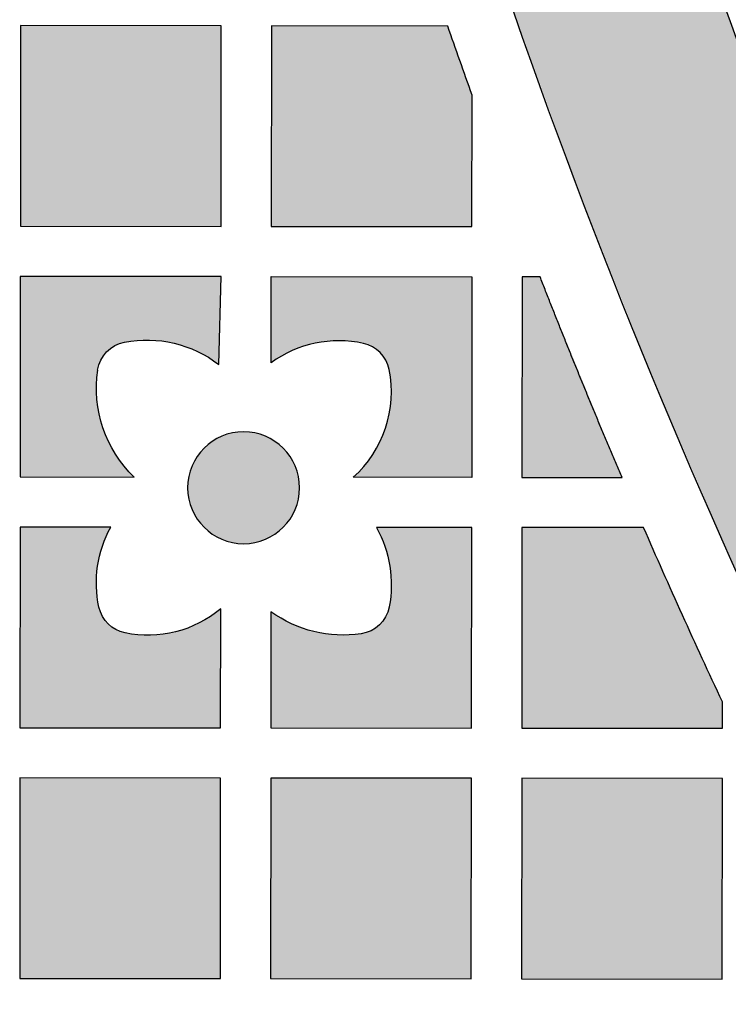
# Model space of a CAD drawing. Header units: millimetres. Extents: x -3873 to -97, y 912 to 4165.
# Tile 20 of 256: x -3747 to -3704, y 1262 to 1321. Entities that reach past the tile are written whole.
import ezdxf

# ---------------------------------------------------------------- set-up
doc = ezdxf.new("R2010")
doc.units = ezdxf.units.MM
doc.layers.add('pattern', color=7, linetype='Continuous', true_color=0x000000)

msp = doc.modelspace()

# ---------------------------------------------------------------- hatches: boundary and pattern name
at = {"layer": 'pattern'}
for points in [[(-3727.066, 1428.733), (-3726.429, 1420.858), (-3725.634, 1412.972), (-3724.68, 1405.082), (-3723.566, 1397.192), (-3722.292, 1389.306), (-3720.857, 1381.43), (-3719.261, 1373.569), (-3717.505, 1365.726), (-3715.587, 1357.908), (-3713.51, 1350.119), (-3711.273, 1342.364), (-3708.878, 1334.648), (-3706.325, 1326.976), (-3703.615, 1319.352), (-3700.751, 1311.781), (-3697.733, 1304.269), (-3694.564, 1296.819), (-3691.245, 1289.436), (-3687.779, 1282.125), (-3684.167, 1274.89), (-3680.414, 1267.736), (-3676.52, 1260.666), (-3672.49, 1253.684), (-3668.325, 1246.796), (-3664.03, 1240.003), (-3659.608, 1233.31), (-3655.061, 1226.721), (-3650.394, 1220.238), (-3645.61, 1213.866), (-3640.713, 1207.606), (-3635.706, 1201.462), (-3630.595, 1195.437), (-3632.697, 1196.204), (-3634.782, 1197.031), (-3636.849, 1197.917), (-3638.894, 1198.861), (-3640.916, 1199.863), (-3642.911, 1200.921), (-3644.878, 1202.035), (-3646.814, 1203.204), (-3648.718, 1204.426), (-3650.585, 1205.699), (-3652.416, 1207.023), (-3654.207, 1208.395), (-3655.957, 1209.814), (-3657.664, 1211.277), (-3659.326, 1212.784), (-3660.942, 1214.331), (-3668.006, 1224.321), (-3674.791, 1234.548), (-3681.284, 1245.001), (-3687.477, 1255.668), (-3693.357, 1266.535), (-3698.916, 1277.589), (-3704.144, 1288.815), (-3709.035, 1300.199), (-3713.581, 1311.724), (-3717.777, 1323.376), (-3721.616, 1335.138), (-3725.096, 1346.994), (-3728.214, 1358.927), (-3730.966, 1370.922), (-3733.353, 1382.96), (-3735.375, 1395.027), (-3735.287, 1397.198), (-3735.141, 1399.371), (-3734.937, 1401.544), (-3734.674, 1403.715), (-3734.352, 1405.881), (-3733.972, 1408.04), (-3733.533, 1410.19), (-3733.036, 1412.328), (-3732.482, 1414.451), (-3731.872, 1416.559), (-3731.205, 1418.647), (-3730.483, 1420.715), (-3729.707, 1422.759), (-3728.878, 1424.778), (-3727.997, 1426.771)], [(-3734.727, 1321.006), (-3746.726, 1321.016), (-3746.737, 1309.016), (-3734.737, 1309.006)], [(-3719.73, 1316.859), (-3721.186, 1320.994), (-3731.727, 1321.003), (-3731.737, 1309.003), (-3719.737, 1308.993)], [(-3739.943, 1294.01), (-3740.093, 1294.16), (-3740.239, 1294.315), (-3740.382, 1294.476), (-3740.521, 1294.641), (-3740.655, 1294.811), (-3740.786, 1294.986), (-3740.911, 1295.165), (-3741.032, 1295.349), (-3741.148, 1295.536), (-3741.258, 1295.728), (-3741.363, 1295.924), (-3741.462, 1296.123), (-3741.555, 1296.325), (-3741.643, 1296.53), (-3741.724, 1296.738), (-3741.799, 1296.949), (-3741.868, 1297.161), (-3741.93, 1297.376), (-3741.985, 1297.592), (-3742.035, 1297.809), (-3742.077, 1298.027), (-3742.113, 1298.246), (-3742.142, 1298.466), (-3742.165, 1298.685), (-3742.181, 1298.904), (-3742.19, 1299.123), (-3742.193, 1299.341), (-3742.19, 1299.558), (-3742.181, 1299.773), (-3742.165, 1299.987), (-3742.143, 1300.199), (-3742.116, 1300.409), (-3742.11, 1300.445), (-3742.104, 1300.481), (-3742.097, 1300.518), (-3742.089, 1300.554), (-3742.081, 1300.59), (-3742.072, 1300.626), (-3742.062, 1300.663), (-3742.051, 1300.699), (-3742.04, 1300.735), (-3742.028, 1300.771), (-3742.015, 1300.807), (-3742.002, 1300.843), (-3741.987, 1300.879), (-3741.972, 1300.915), (-3741.957, 1300.95), (-3741.94, 1300.985), (-3741.923, 1301.02), (-3741.905, 1301.055), (-3741.886, 1301.09), (-3741.867, 1301.124), (-3741.847, 1301.158), (-3741.826, 1301.192), (-3741.804, 1301.225), (-3741.782, 1301.258), (-3741.759, 1301.29), (-3741.736, 1301.323), (-3741.711, 1301.354), (-3741.686, 1301.385), (-3741.661, 1301.416), (-3741.634, 1301.446), (-3741.608, 1301.476), (-3741.58, 1301.505), (-3741.552, 1301.534), (-3741.524, 1301.562), (-3741.495, 1301.589), (-3741.465, 1301.616), (-3741.435, 1301.642), (-3741.404, 1301.668), (-3741.373, 1301.693), (-3741.342, 1301.717), (-3741.31, 1301.741), (-3741.277, 1301.764), (-3741.245, 1301.786), (-3741.212, 1301.808), (-3741.178, 1301.828), (-3741.144, 1301.848), (-3741.11, 1301.868), (-3741.076, 1301.887), (-3741.042, 1301.905), (-3741.007, 1301.922), (-3740.972, 1301.938), (-3740.937, 1301.954), (-3740.901, 1301.969), (-3740.866, 1301.983), (-3740.83, 1301.997), (-3740.794, 1302.01), (-3740.759, 1302.022), (-3740.723, 1302.033), (-3740.687, 1302.044), (-3740.651, 1302.054), (-3740.615, 1302.063), (-3740.579, 1302.071), (-3740.544, 1302.079), (-3740.508, 1302.086), (-3740.329, 1302.118), (-3740.149, 1302.144), (-3739.967, 1302.167), (-3739.784, 1302.185), (-3739.6, 1302.198), (-3739.415, 1302.206), (-3739.229, 1302.209), (-3739.042, 1302.208), (-3738.855, 1302.202), (-3738.667, 1302.19), (-3738.48, 1302.174), (-3738.293, 1302.153), (-3738.106, 1302.126), (-3737.92, 1302.095), (-3737.734, 1302.059), (-3737.55, 1302.018), (-3737.366, 1301.971), (-3737.184, 1301.92), (-3737.004, 1301.865), (-3736.825, 1301.804), (-3736.649, 1301.739), (-3736.474, 1301.669), (-3736.301, 1301.595), (-3736.131, 1301.517), (-3735.964, 1301.434), (-3735.799, 1301.348), (-3735.638, 1301.257), (-3735.479, 1301.162), (-3735.323, 1301.064), (-3735.171, 1300.962), (-3735.022, 1300.857), (-3734.877, 1300.749), (-3734.74, 1306.005), (-3746.74, 1306.016), (-3746.75, 1294.016)], [(-3731.744, 1300.854), (-3731.74, 1306.003), (-3719.74, 1305.992), (-3719.75, 1293.993), (-3726.837, 1293.999), (-3726.68, 1294.144), (-3726.527, 1294.294), (-3726.378, 1294.451), (-3726.232, 1294.613), (-3726.091, 1294.781), (-3725.955, 1294.955), (-3725.824, 1295.133), (-3725.698, 1295.317), (-3725.577, 1295.506), (-3725.462, 1295.699), (-3725.353, 1295.896), (-3725.251, 1296.098), (-3725.155, 1296.303), (-3725.066, 1296.511), (-3724.983, 1296.723), (-3724.908, 1296.937), (-3724.84, 1297.154), (-3724.779, 1297.373), (-3724.725, 1297.593), (-3724.679, 1297.815), (-3724.64, 1298.038), (-3724.609, 1298.261), (-3724.585, 1298.484), (-3724.568, 1298.707), (-3724.559, 1298.93), (-3724.557, 1299.152), (-3724.562, 1299.372), (-3724.574, 1299.591), (-3724.593, 1299.808), (-3724.619, 1300.023), (-3724.651, 1300.236), (-3724.689, 1300.445), (-3724.704, 1300.513), (-3724.721, 1300.58), (-3724.73, 1300.614), (-3724.741, 1300.647), (-3724.751, 1300.681), (-3724.763, 1300.714), (-3724.775, 1300.748), (-3724.787, 1300.781), (-3724.801, 1300.815), (-3724.815, 1300.848), (-3724.829, 1300.881), (-3724.845, 1300.914), (-3724.861, 1300.946), (-3724.877, 1300.979), (-3724.894, 1301.011), (-3724.912, 1301.043), (-3724.931, 1301.075), (-3724.95, 1301.106), (-3724.969, 1301.137), (-3724.99, 1301.168), (-3725.011, 1301.199), (-3725.032, 1301.229), (-3725.054, 1301.259), (-3725.077, 1301.288), (-3725.1, 1301.317), (-3725.124, 1301.346), (-3725.148, 1301.374), (-3725.173, 1301.402), (-3725.198, 1301.429), (-3725.224, 1301.456), (-3725.251, 1301.482), (-3725.277, 1301.508), (-3725.305, 1301.533), (-3725.333, 1301.558), (-3725.361, 1301.582), (-3725.389, 1301.606), (-3725.419, 1301.629), (-3725.448, 1301.652), (-3725.478, 1301.674), (-3725.508, 1301.695), (-3725.538, 1301.716), (-3725.569, 1301.736), (-3725.6, 1301.756), (-3725.632, 1301.775), (-3725.664, 1301.793), (-3725.695, 1301.811), (-3725.728, 1301.828), (-3725.76, 1301.845), (-3725.793, 1301.86), (-3725.825, 1301.876), (-3725.858, 1301.89), (-3725.891, 1301.904), (-3725.924, 1301.917), (-3725.958, 1301.93), (-3725.991, 1301.942), (-3726.024, 1301.953), (-3726.058, 1301.964), (-3726.091, 1301.974), (-3726.158, 1301.992), (-3726.225, 1302.008), (-3726.399, 1302.043), (-3726.573, 1302.075), (-3726.75, 1302.101), (-3726.928, 1302.123), (-3727.107, 1302.141), (-3727.287, 1302.154), (-3727.468, 1302.162), (-3727.65, 1302.166), (-3727.832, 1302.165), (-3728.015, 1302.158), (-3728.198, 1302.148), (-3728.381, 1302.132), (-3728.563, 1302.111), (-3728.746, 1302.085), (-3728.927, 1302.055), (-3729.108, 1302.02), (-3729.288, 1301.979), (-3729.466, 1301.935), (-3729.643, 1301.885), (-3729.819, 1301.831), (-3729.993, 1301.772), (-3730.165, 1301.709), (-3730.335, 1301.641), (-3730.502, 1301.569), (-3730.667, 1301.493), (-3730.83, 1301.413), (-3730.99, 1301.329), (-3731.147, 1301.241), (-3731.301, 1301.149), (-3731.452, 1301.054), (-3731.6, 1300.956)], [(-3715.666, 1305.989), (-3716.74, 1305.99), (-3716.75, 1293.99), (-3710.768, 1293.985)], [(-3731.024, 1291.003), (-3731.077, 1290.951), (-3731.132, 1290.9), (-3731.188, 1290.85), (-3731.246, 1290.8), (-3731.306, 1290.751), (-3731.367, 1290.704), (-3731.43, 1290.657), (-3731.494, 1290.612), (-3731.56, 1290.568), (-3731.628, 1290.525), (-3731.697, 1290.484), (-3731.767, 1290.444), (-3731.839, 1290.405), (-3731.912, 1290.368), (-3731.986, 1290.333), (-3732.062, 1290.299), (-3732.139, 1290.267), (-3732.217, 1290.236), (-3732.296, 1290.208), (-3732.376, 1290.181), (-3732.457, 1290.157), (-3732.539, 1290.134), (-3732.622, 1290.114), (-3732.706, 1290.095), (-3732.79, 1290.079), (-3732.875, 1290.064), (-3732.96, 1290.052), (-3733.046, 1290.042), (-3733.132, 1290.034), (-3733.219, 1290.029), (-3733.305, 1290.026), (-3733.392, 1290.025), (-3733.478, 1290.026), (-3733.565, 1290.029), (-3733.651, 1290.035), (-3733.737, 1290.043), (-3733.823, 1290.053), (-3733.909, 1290.065), (-3733.993, 1290.08), (-3734.078, 1290.096), (-3734.161, 1290.115), (-3734.244, 1290.136), (-3734.326, 1290.158), (-3734.407, 1290.183), (-3734.487, 1290.21), (-3734.566, 1290.238), (-3734.644, 1290.269), (-3734.721, 1290.301), (-3734.797, 1290.335), (-3734.871, 1290.371), (-3734.944, 1290.408), (-3735.016, 1290.446), (-3735.086, 1290.487), (-3735.155, 1290.528), (-3735.222, 1290.571), (-3735.288, 1290.615), (-3735.352, 1290.661), (-3735.415, 1290.707), (-3735.476, 1290.755), (-3735.536, 1290.804), (-3735.594, 1290.853), (-3735.65, 1290.904), (-3735.705, 1290.955), (-3735.758, 1291.007), (-3735.81, 1291.06), (-3735.861, 1291.115), (-3735.911, 1291.171), (-3735.961, 1291.229), (-3736.009, 1291.289), (-3736.057, 1291.35), (-3736.103, 1291.413), (-3736.149, 1291.478), (-3736.193, 1291.544), (-3736.236, 1291.611), (-3736.277, 1291.68), (-3736.317, 1291.75), (-3736.356, 1291.822), (-3736.393, 1291.895), (-3736.428, 1291.969), (-3736.462, 1292.045), (-3736.494, 1292.122), (-3736.524, 1292.2), (-3736.553, 1292.279), (-3736.579, 1292.359), (-3736.604, 1292.44), (-3736.627, 1292.522), (-3736.647, 1292.605), (-3736.666, 1292.689), (-3736.682, 1292.773), (-3736.696, 1292.858), (-3736.709, 1292.943), (-3736.719, 1293.029), (-3736.726, 1293.115), (-3736.732, 1293.202), (-3736.735, 1293.288), (-3736.736, 1293.375), (-3736.735, 1293.462), (-3736.732, 1293.548), (-3736.726, 1293.634), (-3736.718, 1293.721), (-3736.708, 1293.806), (-3736.696, 1293.892), (-3736.681, 1293.977), (-3736.665, 1294.061), (-3736.646, 1294.144), (-3736.625, 1294.227), (-3736.602, 1294.309), (-3736.578, 1294.39), (-3736.551, 1294.47), (-3736.522, 1294.549), (-3736.492, 1294.627), (-3736.46, 1294.704), (-3736.426, 1294.78), (-3736.39, 1294.854), (-3736.353, 1294.927), (-3736.314, 1294.999), (-3736.274, 1295.069), (-3736.232, 1295.138), (-3736.19, 1295.205), (-3736.145, 1295.271), (-3736.1, 1295.335), (-3736.053, 1295.398), (-3736.006, 1295.459), (-3735.957, 1295.519), (-3735.907, 1295.577), (-3735.857, 1295.633), (-3735.806, 1295.688), (-3735.754, 1295.741), (-3735.701, 1295.793), (-3735.646, 1295.844), (-3735.589, 1295.894), (-3735.531, 1295.944), (-3735.472, 1295.992), (-3735.41, 1296.04), (-3735.348, 1296.086), (-3735.283, 1296.132), (-3735.217, 1296.176), (-3735.15, 1296.219), (-3735.081, 1296.26), (-3735.011, 1296.3), (-3734.939, 1296.339), (-3734.866, 1296.376), (-3734.791, 1296.411), (-3734.716, 1296.445), (-3734.639, 1296.477), (-3734.561, 1296.508), (-3734.482, 1296.536), (-3734.401, 1296.563), (-3734.32, 1296.587), (-3734.238, 1296.61), (-3734.155, 1296.63), (-3734.072, 1296.649), (-3733.988, 1296.665), (-3733.903, 1296.68), (-3733.817, 1296.692), (-3733.732, 1296.702), (-3733.645, 1296.709), (-3733.559, 1296.715), (-3733.473, 1296.718), (-3733.386, 1296.719), (-3733.299, 1296.718), (-3733.213, 1296.715), (-3733.126, 1296.709), (-3733.04, 1296.701), (-3732.954, 1296.691), (-3732.869, 1296.679), (-3732.784, 1296.664), (-3732.7, 1296.648), (-3732.616, 1296.629), (-3732.534, 1296.608), (-3732.452, 1296.586), (-3732.371, 1296.561), (-3732.29, 1296.534), (-3732.211, 1296.505), (-3732.133, 1296.475), (-3732.057, 1296.443), (-3731.981, 1296.409), (-3731.907, 1296.373), (-3731.834, 1296.336), (-3731.762, 1296.297), (-3731.692, 1296.257), (-3731.623, 1296.216), (-3731.555, 1296.173), (-3731.49, 1296.128), (-3731.425, 1296.083), (-3731.363, 1296.036), (-3731.301, 1295.989), (-3731.242, 1295.94), (-3731.184, 1295.891), (-3731.128, 1295.84), (-3731.073, 1295.789), (-3731.02, 1295.737), (-3730.968, 1295.684), (-3730.917, 1295.629), (-3730.866, 1295.572), (-3730.817, 1295.514), (-3730.768, 1295.455), (-3730.721, 1295.394), (-3730.674, 1295.331), (-3730.629, 1295.266), (-3730.585, 1295.2), (-3730.542, 1295.133), (-3730.501, 1295.064), (-3730.46, 1294.994), (-3730.422, 1294.922), (-3730.385, 1294.849), (-3730.349, 1294.774), (-3730.316, 1294.699), (-3730.284, 1294.622), (-3730.253, 1294.544), (-3730.225, 1294.465), (-3730.198, 1294.385), (-3730.174, 1294.303), (-3730.151, 1294.221), (-3730.13, 1294.139), (-3730.112, 1294.055), (-3730.095, 1293.971), (-3730.081, 1293.886), (-3730.069, 1293.801), (-3730.059, 1293.715), (-3730.051, 1293.629), (-3730.046, 1293.542), (-3730.042, 1293.456), (-3730.041, 1293.369), (-3730.043, 1293.282), (-3730.046, 1293.196), (-3730.052, 1293.109), (-3730.06, 1293.023), (-3730.07, 1292.938), (-3730.082, 1292.852), (-3730.096, 1292.767), (-3730.113, 1292.683), (-3730.132, 1292.6), (-3730.152, 1292.517), (-3730.175, 1292.435), (-3730.2, 1292.354), (-3730.227, 1292.274), (-3730.255, 1292.195), (-3730.286, 1292.117), (-3730.318, 1292.04), (-3730.352, 1291.964), (-3730.387, 1291.89), (-3730.425, 1291.817), (-3730.463, 1291.745), (-3730.504, 1291.675), (-3730.545, 1291.606), (-3730.588, 1291.539), (-3730.632, 1291.473), (-3730.678, 1291.409), (-3730.724, 1291.346), (-3730.772, 1291.285), (-3730.821, 1291.225), (-3730.87, 1291.167), (-3730.921, 1291.111), (-3730.972, 1291.056)], [(-3734.757, 1286.121), (-3734.901, 1286.005), (-3735.049, 1285.893), (-3735.201, 1285.784), (-3735.356, 1285.678), (-3735.516, 1285.577), (-3735.678, 1285.479), (-3735.844, 1285.386), (-3736.013, 1285.297), (-3736.185, 1285.212), (-3736.359, 1285.132), (-3736.537, 1285.057), (-3736.716, 1284.987), (-3736.898, 1284.921), (-3737.082, 1284.861), (-3737.268, 1284.806), (-3737.455, 1284.756), (-3737.643, 1284.712), (-3737.833, 1284.672), (-3738.023, 1284.639), (-3738.215, 1284.61), (-3738.406, 1284.587), (-3738.598, 1284.57), (-3738.79, 1284.558), (-3738.981, 1284.551), (-3739.172, 1284.55), (-3739.362, 1284.554), (-3739.552, 1284.563), (-3739.74, 1284.578), (-3739.927, 1284.597), (-3740.112, 1284.621), (-3740.296, 1284.651), (-3740.477, 1284.685), (-3740.544, 1284.699), (-3740.612, 1284.717), (-3740.645, 1284.726), (-3740.679, 1284.736), (-3740.713, 1284.747), (-3740.746, 1284.759), (-3740.78, 1284.771), (-3740.813, 1284.784), (-3740.846, 1284.797), (-3740.879, 1284.811), (-3740.912, 1284.826), (-3740.945, 1284.841), (-3740.978, 1284.857), (-3741.01, 1284.874), (-3741.042, 1284.891), (-3741.074, 1284.909), (-3741.106, 1284.927), (-3741.138, 1284.946), (-3741.169, 1284.966), (-3741.2, 1284.986), (-3741.23, 1285.007), (-3741.26, 1285.029), (-3741.29, 1285.051), (-3741.319, 1285.074), (-3741.348, 1285.097), (-3741.377, 1285.121), (-3741.405, 1285.145), (-3741.433, 1285.17), (-3741.46, 1285.196), (-3741.487, 1285.221), (-3741.513, 1285.248), (-3741.539, 1285.275), (-3741.564, 1285.302), (-3741.589, 1285.33), (-3741.613, 1285.358), (-3741.637, 1285.387), (-3741.66, 1285.416), (-3741.683, 1285.446), (-3741.705, 1285.475), (-3741.726, 1285.506), (-3741.747, 1285.536), (-3741.767, 1285.567), (-3741.786, 1285.598), (-3741.805, 1285.63), (-3741.824, 1285.661), (-3741.841, 1285.693), (-3741.858, 1285.726), (-3741.875, 1285.758), (-3741.891, 1285.791), (-3741.906, 1285.823), (-3741.92, 1285.856), (-3741.934, 1285.889), (-3741.947, 1285.922), (-3741.96, 1285.956), (-3741.972, 1285.989), (-3741.983, 1286.023), (-3741.994, 1286.056), (-3742.004, 1286.09), (-3742.022, 1286.157), (-3742.037, 1286.224), (-3742.068, 1286.372), (-3742.095, 1286.522), (-3742.119, 1286.672), (-3742.139, 1286.824), (-3742.157, 1286.977), (-3742.171, 1287.13), (-3742.181, 1287.284), (-3742.188, 1287.439), (-3742.192, 1287.594), (-3742.192, 1287.749), (-3742.189, 1287.905), (-3742.182, 1288.06), (-3742.172, 1288.216), (-3742.158, 1288.371), (-3742.141, 1288.526), (-3742.12, 1288.681), (-3742.095, 1288.835), (-3742.068, 1288.989), (-3742.036, 1289.142), (-3742.002, 1289.294), (-3741.963, 1289.445), (-3741.922, 1289.595), (-3741.877, 1289.743), (-3741.829, 1289.891), (-3741.778, 1290.037), (-3741.724, 1290.181), (-3741.667, 1290.324), (-3741.606, 1290.465), (-3741.543, 1290.605), (-3741.477, 1290.742), (-3741.408, 1290.878), (-3741.336, 1291.011), (-3746.753, 1291.016), (-3746.763, 1279.016), (-3734.763, 1279.006)], [(-3725.445, 1290.998), (-3725.373, 1290.865), (-3725.304, 1290.73), (-3725.238, 1290.593), (-3725.175, 1290.455), (-3725.114, 1290.314), (-3725.056, 1290.172), (-3725.002, 1290.029), (-3724.95, 1289.884), (-3724.901, 1289.738), (-3724.855, 1289.59), (-3724.813, 1289.441), (-3724.774, 1289.292), (-3724.738, 1289.141), (-3724.705, 1288.989), (-3724.676, 1288.837), (-3724.65, 1288.684), (-3724.627, 1288.53), (-3724.607, 1288.376), (-3724.591, 1288.222), (-3724.579, 1288.068), (-3724.57, 1287.913), (-3724.564, 1287.758), (-3724.561, 1287.604), (-3724.562, 1287.45), (-3724.566, 1287.296), (-3724.574, 1287.143), (-3724.585, 1286.99), (-3724.599, 1286.838), (-3724.616, 1286.686), (-3724.637, 1286.536), (-3724.66, 1286.386), (-3724.687, 1286.238), (-3724.694, 1286.202), (-3724.702, 1286.166), (-3724.711, 1286.13), (-3724.72, 1286.094), (-3724.73, 1286.059), (-3724.74, 1286.023), (-3724.752, 1285.987), (-3724.764, 1285.951), (-3724.777, 1285.916), (-3724.79, 1285.88), (-3724.805, 1285.845), (-3724.82, 1285.809), (-3724.836, 1285.774), (-3724.852, 1285.739), (-3724.87, 1285.704), (-3724.888, 1285.67), (-3724.906, 1285.636), (-3724.926, 1285.602), (-3724.946, 1285.568), (-3724.967, 1285.534), (-3724.989, 1285.501), (-3725.011, 1285.469), (-3725.034, 1285.436), (-3725.057, 1285.404), (-3725.082, 1285.373), (-3725.107, 1285.342), (-3725.132, 1285.311), (-3725.159, 1285.281), (-3725.186, 1285.252), (-3725.213, 1285.223), (-3725.241, 1285.194), (-3725.27, 1285.166), (-3725.299, 1285.139), (-3725.329, 1285.112), (-3725.359, 1285.086), (-3725.39, 1285.061), (-3725.421, 1285.036), (-3725.453, 1285.011), (-3725.485, 1284.988), (-3725.517, 1284.965), (-3725.55, 1284.943), (-3725.584, 1284.921), (-3725.617, 1284.9), (-3725.651, 1284.88), (-3725.686, 1284.861), (-3725.72, 1284.842), (-3725.755, 1284.824), (-3725.79, 1284.807), (-3725.826, 1284.791), (-3725.861, 1284.775), (-3725.897, 1284.76), (-3725.933, 1284.746), (-3725.969, 1284.733), (-3726.005, 1284.72), (-3726.041, 1284.708), (-3726.077, 1284.697), (-3726.113, 1284.686), (-3726.15, 1284.676), (-3726.186, 1284.667), (-3726.222, 1284.659), (-3726.258, 1284.651), (-3726.294, 1284.644), (-3726.331, 1284.638), (-3726.367, 1284.633), (-3726.539, 1284.61), (-3726.712, 1284.591), (-3726.887, 1284.576), (-3727.062, 1284.566), (-3727.238, 1284.559), (-3727.415, 1284.557), (-3727.593, 1284.559), (-3727.771, 1284.565), (-3727.949, 1284.575), (-3728.127, 1284.59), (-3728.305, 1284.609), (-3728.482, 1284.632), (-3728.66, 1284.66), (-3728.836, 1284.692), (-3729.012, 1284.728), (-3729.188, 1284.769), (-3729.362, 1284.814), (-3729.535, 1284.862), (-3729.706, 1284.916), (-3729.876, 1284.973), (-3730.045, 1285.034), (-3730.212, 1285.099), (-3730.377, 1285.168), (-3730.539, 1285.241), (-3730.7, 1285.317), (-3730.858, 1285.397), (-3731.014, 1285.481), (-3731.168, 1285.568), (-3731.318, 1285.658), (-3731.467, 1285.752), (-3731.612, 1285.848), (-3731.754, 1285.948), (-3731.763, 1279.003), (-3719.763, 1278.993), (-3719.753, 1290.993)], [(-3709.475, 1290.984), (-3716.753, 1290.99), (-3716.763, 1278.99), (-3704.763, 1278.98), (-3704.763, 1280.563)], [(-3746.766, 1276.016), (-3746.776, 1264.016), (-3734.776, 1264.006), (-3734.766, 1276.005)], [(-3731.766, 1276.003), (-3731.776, 1264.003), (-3719.776, 1263.993), (-3719.766, 1275.992)], [(-3716.766, 1275.99), (-3716.776, 1263.99), (-3704.776, 1263.98), (-3704.766, 1275.979)]]:
    msp.add_hatch(color=256, dxfattribs=at).paths.add_polyline_path(points, flags=0)

# ---------------------------------------------------------------- linework, layer by layer
for p, q in [((-3716.74, 1305.99), (-3716.75, 1293.99)), ((-3716.75, 1293.99), (-3710.768, 1293.985))]:
    msp.add_line(p, q, dxfattribs=at)
for points in [[(-3734.727, 1321.006), (-3746.726, 1321.016), (-3746.737, 1309.016), (-3734.737, 1309.006)], [(-3746.766, 1276.016), (-3746.776, 1264.016), (-3734.776, 1264.006), (-3734.766, 1276.005)], [(-3731.766, 1276.003), (-3731.776, 1264.003), (-3719.776, 1263.993), (-3719.766, 1275.992)], [(-3716.766, 1275.99), (-3716.776, 1263.99), (-3704.776, 1263.98), (-3704.766, 1275.979)]]:
    msp.add_lwpolyline(points, close=True, dxfattribs=at)
for points in [[(-3721.186, 1320.994), (-3731.727, 1321.003), (-3731.737, 1309.003), (-3719.737, 1308.993), (-3719.73, 1316.859)], [(-3734.877, 1300.749), (-3734.74, 1306.005), (-3746.74, 1306.016), (-3746.75, 1294.016), (-3739.943, 1294.01)], [(-3731.744, 1300.854), (-3731.74, 1306.003), (-3719.74, 1305.992), (-3719.75, 1293.993), (-3726.837, 1293.999)], [(-3741.336, 1291.011), (-3746.753, 1291.016), (-3746.763, 1279.016), (-3734.763, 1279.006), (-3734.757, 1286.121)], [(-3731.754, 1285.948), (-3731.763, 1279.003), (-3719.763, 1278.993), (-3719.753, 1290.993), (-3725.445, 1290.998)], [(-3709.475, 1290.984), (-3716.753, 1290.99), (-3716.763, 1278.99), (-3704.763, 1278.98), (-3704.763, 1280.563)]]:
    msp.add_lwpolyline(points, dxfattribs=at)
at = {"layer": 'pattern', "extrusion": (0, 0, -1)}
msp.add_circle((3733.389, 1293.372), 3.347, dxfattribs=at)
for centre, radius, start, end in [((3328.367, 1457.006), 387.7, 319.32633, 359.79044), ((3328.367, 1457.006), 411.7, 323.88239, 351.34153), ((3328.367, 1457.006), 415.7, 340.29762, 340.90183), ((3739.19, 1295.11), 7.1, 79.30103, 127.41375), ((3740.137, 1300.121), 2, 8.29358, 79.30105), ((3734.763, 1299.338), 7.43, 314.19836, 8.2936), ((3735.285, 1287.68), 6.908, 347.8296, 28.83283), ((3731.661, 1287.568), 7.1, 151.11132, 190.79883), ((3328.367, 1457.006), 415.7, 334.88429, 336.46061), ((3740.082, 1286.645), 2, 281.38712, 347.8296), ((3739.124, 1291.404), 6.854, 230.42329, 281.38711), ((3727.426, 1291.987), 7.43, 261.80627, 305.6297), ((3726.652, 1286.612), 2, 190.79881, 261.80628)]:
    msp.add_arc(centre, radius, start, end, dxfattribs=at)
at = {"layer": 'pattern'}
for centre, radius, start, end in [((-3328.367, 1457.006), 399.7, 184.05614, 220.87519), ((-3727.694, 1295.258), 6.908, 77.72975, 125.89865), ((-3726.651, 1300.054), 2, 11.28724, 77.72976), ((-3731.411, 1299.104), 6.854, 311.86191, 11.28724)]:
    msp.add_arc(centre, radius, start, end, dxfattribs=at)
msp.add_open_spline([(-3715.666, 1305.989), (-3716.104, 1305.989), (-3716.74, 1305.99)], degree=2, dxfattribs=at)
msp.add_rational_spline([(-3710.768, 1293.985), (-3713.311, 1299.949), (-3715.666, 1305.989)], [1, 0.999878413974, 1], degree=2, dxfattribs=at)

doc.saveas('drawing.dxf')
